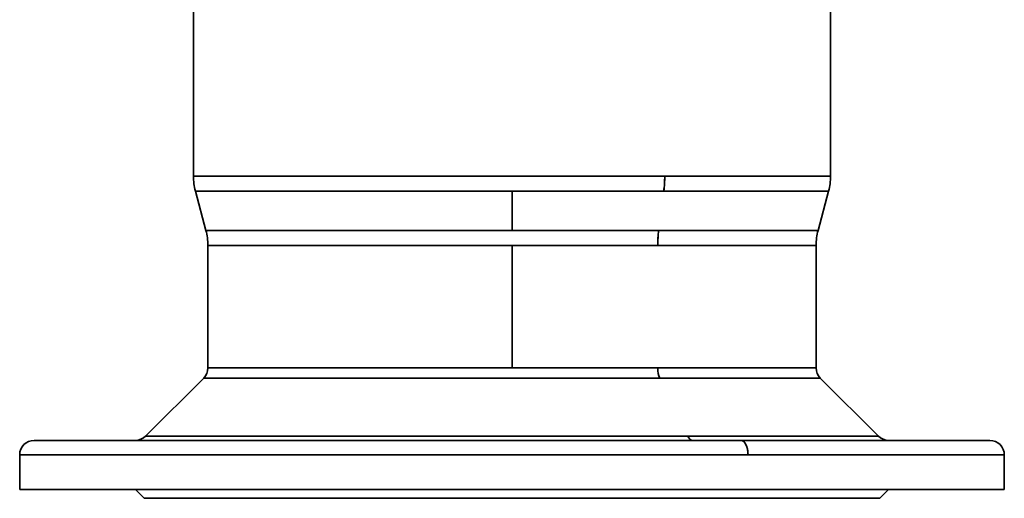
# Model space of a CAD drawing. Header units: inches. Extents: x 4160 to 5883, y 336 to 2169.
# Tile 20 of 28: x 4760 to 5100, y 1679 to 1844. Entities that reach past the tile are written whole.
import ezdxf

# ---------------------------------------------------------------- set-up
doc = ezdxf.new("R2010")
doc.units = ezdxf.units.IN
doc.header["$MEASUREMENT"] = 0

msp = doc.modelspace()

# ---------------------------------------------------------------- linework, layer by layer
at = {"color": 7, "lineweight": 35}
for p, q in [((4820.14, 2013.57), (4820.14, 1789.87)), ((4820.14, 2013.57), (4820.14, 1789.87)), ((5040.14, 1789.87), (5040.14, 2013.57)), ((5040.14, 2013.57), (5040.14, 1789.87)), ((4820.14, 1789.87), (4982.88, 1789.87)), ((4833.6, 1789.87), (4982.88, 1789.87)), ((4982.88, 1789.87), (5040.14, 1789.87)), ((5040.14, 1789.87), (4982.88, 1789.87)), ((4930.14, 1784.69), (4820.82, 1784.69)), ((4930.14, 1784.69), (4834.2, 1784.69)), ((4982.55, 1784.69), (4930.14, 1784.69)), ((4982.55, 1784.69), (4930.14, 1784.69)), ((5039.11, 1784.69), (4982.55, 1784.69)), ((4982.55, 1784.69), (5039.46, 1784.69)), ((4824.46, 1771.12), (4930.14, 1771.12)), ((4930.14, 1771.12), (4837.39, 1771.12)), ((4930.14, 1771.12), (4980.8, 1771.12)), ((4980.8, 1771.12), (4930.14, 1771.12)), ((4980.8, 1771.12), (5035.82, 1771.12)), ((4980.8, 1771.12), (5035.82, 1771.12)), ((4930.14, 1765.94), (4825.14, 1765.94)), ((4825.14, 1723.64), (4825.14, 1765.94)), ((4837.99, 1765.94), (4930.14, 1765.94)), ((4980.48, 1765.94), (4930.14, 1765.94)), ((4930.14, 1723.64), (4930.14, 1765.94)), ((4930.14, 1765.94), (4980.48, 1765.94)), ((4930.14, 1765.94), (4930.14, 1723.64)), ((5035.14, 1765.94), (4980.48, 1765.94)), ((5035.14, 1765.94), (4980.48, 1765.94)), ((5035.14, 1723.64), (5035.14, 1765.94)), ((4825.14, 1723.64), (4930.14, 1723.64)), ((4930.14, 1723.64), (4837.99, 1723.64)), ((4930.14, 1723.64), (4980.48, 1723.64)), ((4980.48, 1723.64), (4930.14, 1723.64)), ((4980.48, 1723.64), (5035.14, 1723.64)), ((5035.14, 1723.64), (4980.48, 1723.64)), ((4803.6, 1700.04), (4823.67, 1720.11)), ((4823.67, 1720.11), (4803.6, 1700.04)), ((4981.18, 1720.11), (4823.67, 1720.11)), ((4836.71, 1720.11), (4981.18, 1720.11)), ((4981.18, 1720.11), (5036.6, 1720.11)), ((5036.6, 1720.11), (4981.18, 1720.11)), ((5036.6, 1720.11), (5056.67, 1700.04)), ((5056.67, 1700.04), (5036.6, 1720.11)), ((4803.6, 1700.04), (4990.8, 1700.04)), ((4990.8, 1700.04), (4819.09, 1700.04)), ((4990.8, 1700.04), (5056.67, 1700.04)), ((5056.67, 1700.04), (4990.8, 1700.04)), ((4765.14, 1698.57), (4785.34, 1698.57)), ((4785.34, 1698.57), (5009.24, 1698.57)), ((5009.24, 1698.57), (5095.14, 1698.57)), ((4780.95, 1693.57), (4760.14, 1693.57)), ((5011.64, 1693.57), (4760.14, 1693.57)), ((5011.64, 1693.57), (4780.95, 1693.57)), ((5100.14, 1693.57), (5011.64, 1693.57)), ((5100.14, 1693.57), (5011.64, 1693.57)), ((4800.14, 1681.57), (4760.14, 1681.57)), ((4760.14, 1681.57), (5100.14, 1681.57)), ((4805.37, 1681.57), (4782.37, 1681.57)), ((5060.14, 1681.57), (4800.14, 1681.57)), ((4998.08, 1681.57), (4975.08, 1681.57)), ((5077.91, 1681.57), (5054.91, 1681.57)), ((5100.14, 1681.57), (5060.14, 1681.57)), ((5057.14, 1678.57), (4803.14, 1678.57)), ((4803.14, 1678.57), (5057.14, 1678.57)), ((4830.14, 1678.57), (5030.14, 1678.57)), ((5030.14, 1678.57), (4830.14, 1678.57))]:
    msp.add_line(p, q, dxfattribs=at)
at = {"color": 7, "lineweight": 35, "ltscale": 0.125269}
msp.add_line((4825.15, 1789.87), (4820.14, 1789.87), dxfattribs=at)
at = {"color": 7, "lineweight": 35, "ltscale": 0.336648}
msp.add_line((4820.14, 1789.87), (4833.6, 1789.87), dxfattribs=at)
at = {"color": 7, "lineweight": 35, "ltscale": 0.334562}
msp.add_line((4834.2, 1784.69), (4820.82, 1784.69), dxfattribs=at)
at = {"color": 7, "lineweight": 35, "ltscale": 0.351311}
for p, q in [((4820.82, 1784.69), (4824.46, 1771.12)), ((5039.46, 1784.69), (5035.82, 1771.12))]:
    msp.add_line(p, q, dxfattribs=at)
at = {"color": 7, "lineweight": 35, "ltscale": 0.33934}
for p, q in [((4930.14, 1784.69), (4930.14, 1771.12)), ((4930.14, 1771.12), (4930.14, 1784.69))]:
    msp.add_line(p, q, dxfattribs=at)
at = {"color": 7, "lineweight": 35, "ltscale": 0.000185}
msp.add_line((5039.46, 1784.69), (5039.45, 1784.69), dxfattribs=at)
at = {"color": 7, "lineweight": 35, "ltscale": 0.323431}
msp.add_line((4837.39, 1771.12), (4824.46, 1771.12), dxfattribs=at)
at = {"color": 7, "lineweight": 35, "ltscale": 0.321346}
for p, q in [((4825.14, 1765.94), (4837.99, 1765.94)), ((4837.99, 1723.64), (4825.14, 1723.64))]:
    msp.add_line(p, q, dxfattribs=at)
at = {"color": 7, "lineweight": 35, "ltscale": 0.325828}
msp.add_line((4823.67, 1720.11), (4836.71, 1720.11), dxfattribs=at)
at = {"color": 7, "lineweight": 35, "ltscale": 0.387254}
msp.add_line((4819.09, 1700.04), (4803.6, 1700.04), dxfattribs=at)
at = {"color": 7, "lineweight": 35, "ltscale": 0.030113}
msp.add_line((4765.18, 1698.57), (4766.39, 1698.57), dxfattribs=at)
at = {"color": 7, "lineweight": 35, "ltscale": 0.069363}
msp.add_line((4766.39, 1698.57), (4769.16, 1698.57), dxfattribs=at)
at = {"color": 7, "lineweight": 35, "ltscale": 0.105003}
msp.add_line((4769.16, 1698.57), (4773.36, 1698.57), dxfattribs=at)
at = {"color": 7, "lineweight": 35, "ltscale": 0.136365}
msp.add_line((4773.36, 1698.57), (4778.82, 1698.57), dxfattribs=at)
at = {"color": 7, "lineweight": 35, "ltscale": 0.163056}
msp.add_line((4778.82, 1698.57), (4785.34, 1698.57), dxfattribs=at)
at = {"color": 7, "lineweight": 35, "ltscale": 0.192342}
msp.add_line((4785.34, 1698.57), (4793.03, 1698.57), dxfattribs=at)
at = {"color": 7, "lineweight": 35, "ltscale": 0.227948}
msp.add_line((4793.03, 1698.57), (4802.15, 1698.57), dxfattribs=at)
at = {"color": 7, "lineweight": 35, "ltscale": 0.263608}
msp.add_line((4802.15, 1698.57), (4812.69, 1698.57), dxfattribs=at)
at = {"color": 7, "lineweight": 35, "ltscale": 0.298225}
msp.add_line((4812.69, 1698.57), (4824.62, 1698.57), dxfattribs=at)
at = {"color": 7, "lineweight": 35, "ltscale": 0.330606}
msp.add_line((4824.62, 1698.57), (4837.85, 1698.57), dxfattribs=at)
at = {"color": 7, "lineweight": 35, "ltscale": 0.35953}
msp.add_line((4837.85, 1698.57), (4852.23, 1698.57), dxfattribs=at)
at = {"color": 7, "lineweight": 35, "ltscale": 0.383845}
msp.add_line((4852.23, 1698.57), (4867.58, 1698.57), dxfattribs=at)
at = {"color": 7, "lineweight": 35, "ltscale": 0.402573}
msp.add_line((4867.58, 1698.57), (4883.68, 1698.57), dxfattribs=at)
at = {"color": 7, "lineweight": 35, "ltscale": 0.414993}
msp.add_line((4883.68, 1698.57), (4900.28, 1698.57), dxfattribs=at)
at = {"color": 7, "lineweight": 35, "ltscale": 0.420711}
msp.add_line((4900.28, 1698.57), (4917.11, 1698.57), dxfattribs=at)
at = {"color": 7, "lineweight": 35, "ltscale": 0.419685}
msp.add_line((4917.11, 1698.57), (4933.9, 1698.57), dxfattribs=at)
at = {"color": 7, "lineweight": 35, "ltscale": 0.412225}
msp.add_line((4933.9, 1698.57), (4950.39, 1698.57), dxfattribs=at)
at = {"color": 7, "lineweight": 35, "ltscale": 0.398947}
msp.add_line((4950.39, 1698.57), (4966.35, 1698.57), dxfattribs=at)
at = {"color": 7, "lineweight": 35, "ltscale": 0.380692}
msp.add_line((4966.35, 1698.57), (4981.57, 1698.57), dxfattribs=at)
at = {"color": 7, "lineweight": 35, "ltscale": 0.358453}
msp.add_line((4981.57, 1698.57), (4995.91, 1698.57), dxfattribs=at)
at = {"color": 7, "lineweight": 35, "ltscale": 0.333275}
msp.add_line((4995.91, 1698.57), (5009.24, 1698.57), dxfattribs=at)
at = {"color": 7, "lineweight": 35, "ltscale": 0.463033}
msp.add_line((5009.24, 1698.57), (5027.76, 1698.57), dxfattribs=at)
at = {"color": 7, "lineweight": 35, "ltscale": 0.23613}
msp.add_line((5027.76, 1698.57), (5037.21, 1698.57), dxfattribs=at)
at = {"color": 7, "lineweight": 35, "ltscale": 0.235339}
msp.add_line((5037.21, 1698.57), (5046.62, 1698.57), dxfattribs=at)
at = {"color": 7, "lineweight": 35, "ltscale": 0.230652}
msp.add_line((5046.62, 1698.57), (5055.85, 1698.57), dxfattribs=at)
at = {"color": 7, "lineweight": 35, "ltscale": 0.221165}
msp.add_line((5055.85, 1698.57), (5064.7, 1698.57), dxfattribs=at)
at = {"color": 7, "lineweight": 35, "ltscale": 0.205969}
msp.add_line((5064.7, 1698.57), (5072.94, 1698.57), dxfattribs=at)
at = {"color": 7, "lineweight": 35, "ltscale": 0.184203}
msp.add_line((5072.94, 1698.57), (5080.3, 1698.57), dxfattribs=at)
at = {"color": 7, "lineweight": 35, "ltscale": 0.155174}
msp.add_line((5080.3, 1698.57), (5086.51, 1698.57), dxfattribs=at)
at = {"color": 7, "lineweight": 35, "ltscale": 0.118483}
msp.add_line((5086.51, 1698.57), (5091.25, 1698.57), dxfattribs=at)
at = {"color": 7, "lineweight": 35, "ltscale": 0.07417}
msp.add_line((5091.25, 1698.57), (5094.22, 1698.57), dxfattribs=at)
at = {"color": 7, "lineweight": 35, "ltscale": 0.023001}
msp.add_line((5094.22, 1698.57), (5095.14, 1698.57), dxfattribs=at)
at = {"color": 7, "lineweight": 35, "ltscale": 0.3}
for p, q in [((4760.14, 1693.57), (4760.14, 1681.57)), ((4760.14, 1693.57), (4760.14, 1681.57)), ((5100.14, 1681.57), (5100.14, 1693.57)), ((5100.14, 1693.57), (5100.14, 1681.57))]:
    msp.add_line(p, q, dxfattribs=at)
at = {"color": 7, "lineweight": 35, "ltscale": 0.020465}
for p, q in [((4760.96, 1681.57), (4760.14, 1681.57)), ((5100.14, 1681.57), (5099.32, 1681.57))]:
    msp.add_line(p, q, dxfattribs=at)
at = {"color": 7, "lineweight": 35, "ltscale": 0.061197}
for p, q in [((4763.4, 1681.57), (4760.96, 1681.57)), ((5099.32, 1681.57), (5096.87, 1681.57))]:
    msp.add_line(p, q, dxfattribs=at)
at = {"color": 7, "lineweight": 35, "ltscale": 0.101341}
for p, q in [((4767.46, 1681.57), (4763.4, 1681.57)), ((5096.87, 1681.57), (5092.82, 1681.57))]:
    msp.add_line(p, q, dxfattribs=at)
at = {"color": 7, "lineweight": 35, "ltscale": 0.140509}
for p, q in [((4773.08, 1681.57), (4767.46, 1681.57)), ((5092.82, 1681.57), (5087.2, 1681.57))]:
    msp.add_line(p, q, dxfattribs=at)
at = {"color": 7, "lineweight": 35, "ltscale": 0.178322}
for p, q in [((4780.21, 1681.57), (4773.08, 1681.57)), ((5087.2, 1681.57), (5080.07, 1681.57))]:
    msp.add_line(p, q, dxfattribs=at)
at = {"color": 7, "lineweight": 35, "ltscale": 0.21442}
for p, q in [((4788.79, 1681.57), (4780.21, 1681.57)), ((5080.07, 1681.57), (5071.49, 1681.57))]:
    msp.add_line(p, q, dxfattribs=at)
at = {"color": 7, "lineweight": 35, "ltscale": 0.444458}
msp.add_line((4782.37, 1681.57), (4800.14, 1681.57), dxfattribs=at)
at = {"color": 7, "lineweight": 35, "ltscale": 0.444305}
for p, q in [((4800.14, 1681.57), (4782.37, 1681.57)), ((5060.14, 1681.57), (5077.91, 1681.57))]:
    msp.add_line(p, q, dxfattribs=at)
at = {"color": 7, "lineweight": 35, "ltscale": 0.248452}
msp.add_line((4798.73, 1681.57), (4788.79, 1681.57), dxfattribs=at)
at = {"color": 7, "lineweight": 35, "ltscale": 0.28009}
msp.add_line((4809.93, 1681.57), (4798.73, 1681.57), dxfattribs=at)
at = {"color": 7, "lineweight": 35, "ltscale": 0.106066}
for p, q in [((4803.14, 1678.57), (4800.14, 1681.57)), ((4800.14, 1681.57), (4803.14, 1678.57)), ((5060.14, 1681.57), (5057.14, 1678.57)), ((5057.14, 1678.57), (5060.14, 1681.57))]:
    msp.add_line(p, q, dxfattribs=at)
at = {"color": 7, "lineweight": 35, "ltscale": 0.309032}
for p, q in [((4822.29, 1681.57), (4809.93, 1681.57)), ((5050.35, 1681.57), (5037.99, 1681.57))]:
    msp.add_line(p, q, dxfattribs=at)
at = {"color": 7, "lineweight": 35, "ltscale": 0.334998}
for p, q in [((4835.69, 1681.57), (4822.29, 1681.57)), ((5037.99, 1681.57), (5024.59, 1681.57))]:
    msp.add_line(p, q, dxfattribs=at)
at = {"color": 7, "lineweight": 35, "ltscale": 0.357737}
msp.add_line((4850, 1681.57), (4835.69, 1681.57), dxfattribs=at)
at = {"color": 7, "lineweight": 35, "ltscale": 0.377032}
msp.add_line((4865.08, 1681.57), (4850, 1681.57), dxfattribs=at)
at = {"color": 7, "lineweight": 35, "ltscale": 0.392695}
msp.add_line((4880.79, 1681.57), (4865.08, 1681.57), dxfattribs=at)
at = {"color": 7, "lineweight": 35, "ltscale": 0.404576}
for p, q in [((4896.97, 1681.57), (4880.79, 1681.57)), ((4979.49, 1681.57), (4963.3, 1681.57))]:
    msp.add_line(p, q, dxfattribs=at)
at = {"color": 7, "lineweight": 35, "ltscale": 0.412561}
for p, q in [((4913.48, 1681.57), (4896.97, 1681.57)), ((4963.3, 1681.57), (4946.8, 1681.57))]:
    msp.add_line(p, q, dxfattribs=at)
at = {"color": 7, "lineweight": 35, "ltscale": 0.416573}
for p, q in [((4930.14, 1681.57), (4913.48, 1681.57)), ((4946.8, 1681.57), (4930.14, 1681.57))]:
    msp.add_line(p, q, dxfattribs=at)
at = {"color": 7, "lineweight": 35, "ltscale": 0.392696}
msp.add_line((4995.19, 1681.57), (4979.49, 1681.57), dxfattribs=at)
at = {"color": 7, "lineweight": 35, "ltscale": 0.377031}
msp.add_line((5010.28, 1681.57), (4995.19, 1681.57), dxfattribs=at)
at = {"color": 7, "lineweight": 35, "ltscale": 0.357738}
msp.add_line((5024.59, 1681.57), (5010.28, 1681.57), dxfattribs=at)
at = {"color": 7, "lineweight": 35, "ltscale": 0.280092}
msp.add_line((5061.55, 1681.57), (5050.35, 1681.57), dxfattribs=at)
at = {"color": 7, "lineweight": 35, "ltscale": 0.44446}
msp.add_line((5077.91, 1681.57), (5060.13, 1681.57), dxfattribs=at)
at = {"color": 7, "lineweight": 35, "ltscale": 0.248451}
msp.add_line((5071.49, 1681.57), (5061.55, 1681.57), dxfattribs=at)
at = {"color": 7, "lineweight": 35, "ltscale": 0.015289}
msp.add_line((4803.14, 1678.57), (4803.75, 1678.57), dxfattribs=at)
at = {"color": 7, "lineweight": 35, "ltscale": 0.045718}
for p, q in [((4803.75, 1678.57), (4805.58, 1678.57)), ((5054.7, 1678.57), (5056.53, 1678.57))]:
    msp.add_line(p, q, dxfattribs=at)
at = {"color": 7, "lineweight": 35, "ltscale": 0.075707}
msp.add_line((4805.58, 1678.57), (4808.61, 1678.57), dxfattribs=at)
at = {"color": 7, "lineweight": 35, "ltscale": 0.104968}
for p, q in [((4808.61, 1678.57), (4812.81, 1678.57)), ((5047.47, 1678.57), (5051.67, 1678.57))]:
    msp.add_line(p, q, dxfattribs=at)
at = {"color": 7, "lineweight": 35, "ltscale": 0.133218}
for p, q in [((4812.81, 1678.57), (4818.13, 1678.57)), ((5042.14, 1678.57), (5047.47, 1678.57))]:
    msp.add_line(p, q, dxfattribs=at)
at = {"color": 7, "lineweight": 35, "ltscale": 0.160184}
for p, q in [((4818.13, 1678.57), (4824.54, 1678.57)), ((5035.73, 1678.57), (5042.14, 1678.57))]:
    msp.add_line(p, q, dxfattribs=at)
at = {"color": 7, "lineweight": 35, "ltscale": 0.185608}
for p, q in [((4824.54, 1678.57), (4831.97, 1678.57)), ((5028.31, 1678.57), (5035.73, 1678.57))]:
    msp.add_line(p, q, dxfattribs=at)
at = {"color": 7, "lineweight": 35, "ltscale": 0.209245}
msp.add_line((4831.97, 1678.57), (4840.34, 1678.57), dxfattribs=at)
at = {"color": 7, "lineweight": 35, "ltscale": 0.230865}
for p, q in [((4840.34, 1678.57), (4849.57, 1678.57)), ((5010.71, 1678.57), (5019.94, 1678.57))]:
    msp.add_line(p, q, dxfattribs=at)
at = {"color": 7, "lineweight": 35, "ltscale": 0.250262}
for p, q in [((4849.57, 1678.57), (4859.58, 1678.57)), ((5000.7, 1678.57), (5010.71, 1678.57))]:
    msp.add_line(p, q, dxfattribs=at)
at = {"color": 7, "lineweight": 35, "ltscale": 0.267252}
for p, q in [((4859.58, 1678.57), (4870.27, 1678.57)), ((4990.01, 1678.57), (5000.7, 1678.57))]:
    msp.add_line(p, q, dxfattribs=at)
at = {"color": 7, "lineweight": 35, "ltscale": 0.281664}
msp.add_line((4870.27, 1678.57), (4881.54, 1678.57), dxfattribs=at)
at = {"color": 7, "lineweight": 35, "ltscale": 0.293366}
msp.add_line((4881.54, 1678.57), (4893.27, 1678.57), dxfattribs=at)
at = {"color": 7, "lineweight": 35, "ltscale": 0.302242}
for p, q in [((4893.27, 1678.57), (4905.36, 1678.57)), ((4954.91, 1678.57), (4967, 1678.57))]:
    msp.add_line(p, q, dxfattribs=at)
at = {"color": 7, "lineweight": 35, "ltscale": 0.308208}
for p, q in [((4905.36, 1678.57), (4917.69, 1678.57)), ((4942.59, 1678.57), (4954.91, 1678.57))]:
    msp.add_line(p, q, dxfattribs=at)
at = {"color": 7, "lineweight": 35, "ltscale": 0.311205}
for p, q in [((4917.69, 1678.57), (4930.14, 1678.57)), ((4930.14, 1678.57), (4942.59, 1678.57))]:
    msp.add_line(p, q, dxfattribs=at)
at = {"color": 7, "lineweight": 35, "ltscale": 0.293365}
msp.add_line((4967, 1678.57), (4978.74, 1678.57), dxfattribs=at)
at = {"color": 7, "lineweight": 35, "ltscale": 0.281665}
msp.add_line((4978.74, 1678.57), (4990.01, 1678.57), dxfattribs=at)
at = {"color": 7, "lineweight": 35, "ltscale": 0.209244}
msp.add_line((5019.94, 1678.57), (5028.31, 1678.57), dxfattribs=at)
at = {"color": 7, "lineweight": 35, "ltscale": 0.075708}
msp.add_line((5051.67, 1678.57), (5054.7, 1678.57), dxfattribs=at)
at = {"color": 7, "lineweight": 35, "ltscale": 0.015288}
msp.add_line((5056.53, 1678.57), (5057.14, 1678.57), dxfattribs=at)
at = {"color": 7, "lineweight": 35}
msp.add_lwpolyline([(5011.64, 1693.57), (5011.64, 1693.85), (5011.63, 1694), (5011.62, 1694.14), (5011.61, 1694.37), (5011.59, 1694.59), (5011.57, 1694.82), (5011.53, 1695.05), (5011.49, 1695.31), (5011.47, 1695.44), (5011.44, 1695.58), (5011.41, 1695.71), (5011.38, 1695.84), (5011.33, 1696.05), (5011.27, 1696.25), (5011.2, 1696.46), (5011.13, 1696.66), (5011.05, 1696.85), (5010.97, 1697.03), (5010.89, 1697.21), (5010.85, 1697.29), (5010.8, 1697.37), (5010.74, 1697.48), (5010.67, 1697.59), (5010.61, 1697.69), (5010.52, 1697.81), (5010.43, 1697.92), (5010.33, 1698.03), (5010.29, 1698.07), (5010.24, 1698.12), (5010.17, 1698.18), (5010.1, 1698.24), (5010.04, 1698.29), (5009.94, 1698.36), (5009.89, 1698.39), (5009.84, 1698.41), (5009.78, 1698.45), (5009.71, 1698.48), (5009.64, 1698.5), (5009.56, 1698.53), (5009.48, 1698.55), (5009.4, 1698.56), (5009.32, 1698.57), (5009.24, 1698.57)], dxfattribs=at)
for centre, radius, start, end in [((4840.14, 1789.87), 20, 180.0004, 194.9999), ((4942.11, 1789.83), 40.76, 352.7478, 0.0433), ((4942.11, 1789.83), 40.77, 352.7482, 0.043), ((5020.14, 1789.87), 20, 345, 0), ((4805.14, 1765.94), 20, 0, 15), ((5021.24, 1765.97), 40.76, 172.7478, 180.0434), ((5021.24, 1765.97), 40.77, 172.7482, 180.043), ((5055.14, 1765.94), 20, 165, 180), ((5055.14, 1765.94), 20, 165, 180), ((4820.14, 1723.64), 5, 315, 0), ((5040.14, 1723.64), 5, 180, 225), ((4800.07, 1703.57), 5, 269.9997, 314.9999), ((5060.21, 1703.57), 5, 225.0002, 269.9932), ((4765.14, 1693.57), 5, 90.0001, 179.9998), ((5095.14, 1693.57), 5, 0.0009, 90.0028)]:
    msp.add_arc(centre, radius, start, end, dxfattribs=at)
for centre, major_axis, ratio, start_param, end_param in [((4982.88, 1723.64), (0, 5), 0.479426, 1.570796, 2.356194), ((4982.88, 1723.64), (0, 5), 0.479426, 1.570796, 2.356194), ((4992.5, 1703.57), (0, 5), 0.479426, 2.356194, 3.141593), ((4992.5, 1703.57), (0, -5), 0.479519, 5.497533, 6.283142), ((5009.24, 1693.57), (0, -5), 0.479427, 1.570713, 3.141585)]:
    msp.add_ellipse(centre, major_axis=major_axis, ratio=ratio, start_param=start_param, end_param=end_param, dxfattribs=at)

doc.saveas('drawing.dxf')
